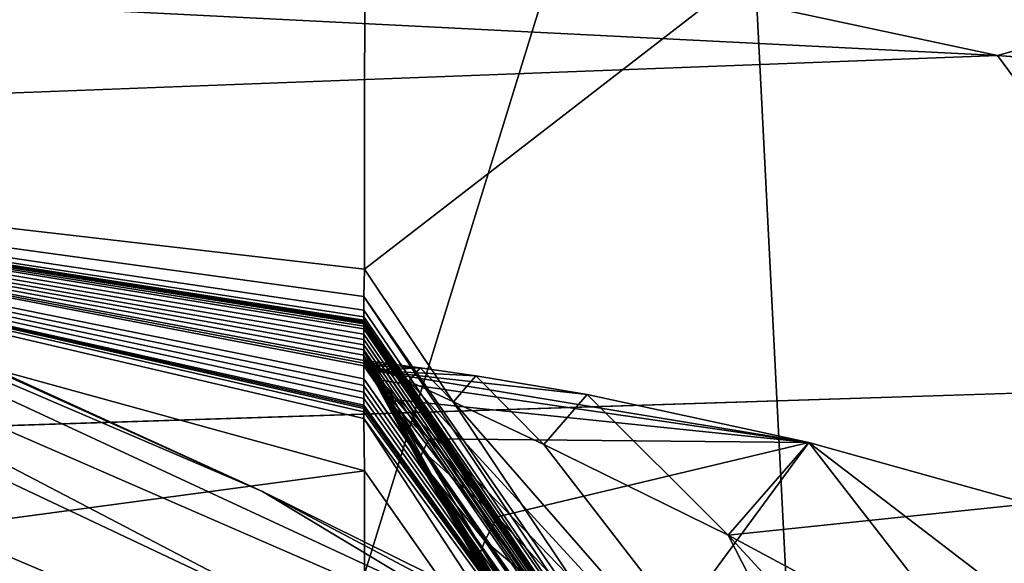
# Model space of a CAD drawing. Header units: metres. Extents: x -904 to 0, y -908 to 0.
# Tile 118 of 133: x -250.91 to -243.12, y -60.75 to -56.44. Entities that reach past the tile are written whole.
import ezdxf

# ---------------------------------------------------------------- set-up
doc = ezdxf.new("R2010")
doc.units = ezdxf.units.M

msp = doc.modelspace()

# ---------------------------------------------------------------- linework, layer by layer
at = {"layer": 'None'}
for points in [[(-309.403992, -35.91481, 661.833374), (-273.966705, -181.177963, 658.029663), (-240.875107, -152.150711, 658.789795)], [(-279.686188, -47.13221, 661.539673), (-309.403992, -35.91481, 661.833374), (-240.875107, -152.150711, 658.789795)], [(-240.875107, -152.150711, 658.789795), (-242.678009, -75.317757, 660.801697), (-279.686188, -47.13221, 661.539673)], [(-242.678009, -75.317757, 660.801697), (-251.280319, -61.069084, 661.174744), (-279.686188, -47.13221, 661.539673)], [(-258.0224, -56.306564, 706.032776), (-248.986176, -60.178795, 750.940918), (-270.733765, -50.244064, 750.846558)], [(-270.733765, -50.244064, 750.846558), (-248.986176, -60.178795, 750.940918), (-265.133575, -52.875401, 795.994263)], [(-266.150391, -51.564274, 234.471405), (-245.317902, -51.56432, 228.596802), (-263.57016, -110.645126, 244.626434)], [(-245.317902, -51.56432, 228.596802), (-242.650131, -103.940552, 237.516327), (-263.57016, -110.645126, 244.626434)], [(-248.179916, -58.419704, 2018.239624), (-248.175079, -51.564159, 2019.448486), (-258.175079, -57.264988, 2018.443237)], [(-248.175079, -51.564159, 2019.448486), (-258.175079, -51.56419, 2019.448486), (-258.175079, -57.264988, 2018.443237)], [(-239.308899, -51.564125, 2023.590088), (-248.179916, -58.419704, 2018.239624), (-243.977341, -64.704613, 2019.13501)], [(-239.308899, -51.564125, 2023.590088), (-248.175079, -51.564159, 2019.448486), (-248.179916, -58.419704, 2018.239624)], [(-245.317902, -51.56432, 228.596802), (-239.314407, -51.557915, 226.902679), (-242.650131, -103.940552, 237.516327)], [(-239.308945, -68.97316, 2020.520264), (-239.308899, -51.564125, 2023.590088), (-243.977341, -64.704613, 2019.13501)], [(-248.986176, -60.178795, 750.940918), (-242.390198, -63.443642, 796.162354), (-265.133575, -52.875401, 795.994263)], [(-265.133575, -52.875401, 795.994263), (-242.390198, -63.443642, 796.162354), (-261.811066, -54.986488, 841.331909)], [(-261.811066, -54.986488, 841.331909), (-238.295258, -66.105843, 841.579407), (-260.638489, -56.582916, 886.756042)], [(-242.390198, -63.443642, 796.162354), (-238.295258, -66.105843, 841.579407), (-261.811066, -54.986488, 841.331909)], [(-251.154343, -61.122116, 661.569153), (-238.33371, -66.588646, 706.081116), (-258.0224, -56.306564, 706.032776)], [(-258.0224, -56.306564, 706.032776), (-238.33371, -66.588646, 706.081116), (-248.986176, -60.178795, 750.940918)], [(-261.458008, -57.706783, 932.164246), (-260.638489, -56.582916, 886.756042), (-236.636642, -68.198532, 887.077698)], [(-260.638489, -56.582916, 886.756042), (-238.295258, -66.105843, 841.579407), (-236.636642, -68.198532, 887.077698)], [(-258.175049, -61.357101, 1992.431152), (-248.179474, -60.015133, 2008.448486), (-258.175079, -57.264988, 2018.443237)], [(-248.179474, -60.015133, 2008.448486), (-248.183884, -59.600105, 2011.009644), (-258.175079, -57.264988, 2018.443237)], [(-258.175079, -57.264988, 2018.443237), (-248.183884, -59.600105, 2011.009644), (-248.183899, -59.547951, 2011.329834)], [(-248.183899, -59.547951, 2011.329834), (-248.183899, -59.521862, 2011.489868), (-258.175079, -57.264988, 2018.443237)], [(-248.183899, -59.521862, 2011.489868), (-248.183899, -59.508816, 2011.569946), (-258.175079, -57.264988, 2018.443237)], [(-258.175079, -57.264988, 2018.443237), (-248.183899, -59.508816, 2011.569946), (-248.183899, -59.495766, 2011.649902)], [(-248.183899, -59.495766, 2011.649902), (-248.183914, -59.443569, 2011.970093), (-258.175079, -57.264988, 2018.443237)], [(-248.183914, -59.443569, 2011.970093), (-248.183929, -59.391491, 2012.290161), (-258.175079, -57.264988, 2018.443237)], [(-258.175079, -57.264988, 2018.443237), (-248.183929, -59.391491, 2012.290161), (-248.18396, -59.339428, 2012.610229)], [(-248.18396, -59.339428, 2012.610229), (-248.183914, -59.286884, 2012.93042), (-258.175079, -57.264988, 2018.443237)], [(-248.183914, -59.286884, 2012.93042), (-248.184067, -59.183411, 2013.570435), (-258.175079, -57.264988, 2018.443237)], [(-258.175079, -57.264988, 2018.443237), (-248.184067, -59.183411, 2013.570435), (-248.184052, -59.162407, 2013.698242)], [(-248.184052, -59.162407, 2013.698242), (-248.184128, -59.142071, 2013.822754), (-258.175079, -57.264988, 2018.443237)], [(-248.184128, -59.142071, 2013.822754), (-248.183868, -59.099964, 2014.076782), (-258.175079, -57.264988, 2018.443237)], [(-258.175079, -57.264988, 2018.443237), (-248.183868, -59.099964, 2014.076782), (-248.184006, -59.058659, 2014.33252)], [(-248.184006, -59.058659, 2014.33252), (-248.184021, -59.017063, 2014.587646), (-258.175079, -57.264988, 2018.443237)], [(-248.184021, -59.017063, 2014.587646), (-248.184021, -58.975471, 2014.842896), (-258.175079, -57.264988, 2018.443237)], [(-258.175079, -57.264988, 2018.443237), (-248.184021, -58.975471, 2014.842896), (-248.184036, -58.933887, 2015.098145)], [(-248.184036, -58.933887, 2015.098145), (-248.184052, -58.8923, 2015.353271), (-258.175079, -57.264988, 2018.443237)], [(-248.184052, -58.8923, 2015.353271), (-248.184052, -58.87151, 2015.480957), (-258.175079, -57.264988, 2018.443237)], [(-258.175079, -57.264988, 2018.443237), (-248.184052, -58.87151, 2015.480957), (-248.184052, -58.850716, 2015.608521)], [(-248.184052, -58.850716, 2015.608521), (-248.184052, -58.848934, 2015.619507), (-258.175079, -57.264988, 2018.443237)], [(-248.184052, -58.848934, 2015.619507), (-248.184052, -58.84726, 2015.629761), (-258.175079, -57.264988, 2018.443237)], [(-258.175079, -57.264988, 2018.443237), (-248.184052, -58.84726, 2015.629761), (-248.184067, -58.843918, 2015.650269)], [(-248.184067, -58.843918, 2015.650269), (-248.184067, -58.837231, 2015.691284), (-258.175079, -57.264988, 2018.443237)], [(-248.184067, -58.837231, 2015.691284), (-248.184067, -58.833885, 2015.711792), (-258.175079, -57.264988, 2018.443237)], [(-258.175079, -57.264988, 2018.443237), (-248.184067, -58.833885, 2015.711792), (-248.184067, -58.832214, 2015.722046)], [(-248.184067, -58.832214, 2015.722046), (-248.184067, -58.831795, 2015.724609), (-258.175079, -57.264988, 2018.443237)], [(-248.184067, -58.831795, 2015.724609), (-248.184067, -58.831379, 2015.727173), (-258.175079, -57.264988, 2018.443237)], [(-258.175079, -57.264988, 2018.443237), (-248.184067, -58.831379, 2015.727173), (-248.184067, -58.83054, 2015.7323)], [(-248.184067, -58.83054, 2015.7323), (-248.184067, -58.827198, 2015.752808), (-258.175079, -57.264988, 2018.443237)], [(-248.184067, -58.827198, 2015.752808), (-248.184067, -58.823853, 2015.773315), (-258.175079, -57.264988, 2018.443237)], [(-258.175079, -57.264988, 2018.443237), (-248.184067, -58.823853, 2015.773315), (-248.184067, -58.797104, 2015.9375)], [(-248.184067, -58.797104, 2015.9375), (-248.184082, -58.743599, 2016.265869), (-258.175079, -57.264988, 2018.443237)], [(-248.184082, -58.743599, 2016.265869), (-248.184113, -58.636597, 2016.922607), (-258.175079, -57.264988, 2018.443237)], [(-258.175079, -57.264988, 2018.443237), (-248.184113, -58.636597, 2016.922607), (-248.179916, -58.419704, 2018.239624)], [(-261.458008, -57.706783, 932.164246), (-238.402557, -70.440567, 955.232056), (-265.13623, -58.537857, 977.415955)], [(-236.636642, -68.198532, 887.077698), (-236.880447, -69.975159, 932.550049), (-261.458008, -57.706783, 932.164246)], [(-236.880447, -69.975159, 932.550049), (-238.402557, -70.440567, 955.232056), (-261.458008, -57.706783, 932.164246)], [(-243.977341, -64.704613, 2019.13501), (-248.179916, -58.419704, 2018.239624), (-248.184113, -58.636597, 2016.922607)], [(-265.13623, -58.537857, 977.415955), (-240.725616, -70.70665, 977.855347), (-270.957214, -60.12051, 1022.408875)], [(-238.402557, -70.440567, 955.232056), (-240.725616, -70.70665, 977.855347), (-265.13623, -58.537857, 977.415955)], [(-243.977341, -64.704613, 2019.13501), (-248.184113, -58.636597, 2016.922607), (-243.971695, -64.91964, 2017.404785)], [(-243.971695, -64.91964, 2017.404785), (-248.184113, -58.636597, 2016.922607), (-248.184082, -58.743599, 2016.265869)], [(-248.184082, -58.743599, 2016.265869), (-248.184067, -58.797104, 2015.9375), (-243.971695, -64.91964, 2017.404785)], [(-248.184067, -58.797104, 2015.9375), (-243.96489, -65.085136, 2016.063354), (-243.971695, -64.91964, 2017.404785)], [(-248.184067, -58.797104, 2015.9375), (-248.184067, -58.823853, 2015.773315), (-243.96489, -65.085136, 2016.063354)], [(-248.184067, -58.823853, 2015.773315), (-248.184067, -58.827198, 2015.752808), (-243.96489, -65.085136, 2016.063354)], [(-243.96489, -65.085136, 2016.063354), (-248.184067, -58.827198, 2015.752808), (-248.184067, -58.83054, 2015.7323)], [(-248.184067, -58.83054, 2015.7323), (-248.184067, -58.831379, 2015.727173), (-243.96489, -65.085136, 2016.063354)], [(-248.184067, -58.831379, 2015.727173), (-248.184067, -58.831795, 2015.724609), (-243.96489, -65.085136, 2016.063354)], [(-243.96489, -65.085136, 2016.063354), (-248.184067, -58.831795, 2015.724609), (-248.184067, -58.832214, 2015.722046)], [(-248.184067, -58.832214, 2015.722046), (-248.184067, -58.833885, 2015.711792), (-243.96489, -65.085136, 2016.063354)], [(-248.184067, -58.833885, 2015.711792), (-248.184067, -58.837231, 2015.691284), (-243.96489, -65.085136, 2016.063354)], [(-243.96489, -65.085136, 2016.063354), (-248.184067, -58.837231, 2015.691284), (-248.184067, -58.843918, 2015.650269)], [(-248.184067, -58.843918, 2015.650269), (-248.184052, -58.84726, 2015.629761), (-243.96489, -65.085136, 2016.063354)], [(-248.184052, -58.84726, 2015.629761), (-248.184052, -58.848934, 2015.619507), (-243.96489, -65.085136, 2016.063354)], [(-243.96489, -65.085136, 2016.063354), (-248.184052, -58.848934, 2015.619507), (-248.184052, -58.850716, 2015.608521)], [(-248.184052, -58.850716, 2015.608521), (-248.184052, -58.87151, 2015.480957), (-243.96489, -65.085136, 2016.063354)], [(-248.184052, -58.87151, 2015.480957), (-248.184052, -58.8923, 2015.353271), (-243.96489, -65.085136, 2016.063354)], [(-243.96489, -65.085136, 2016.063354), (-248.184052, -58.8923, 2015.353271), (-248.184036, -58.933887, 2015.098145)], [(-248.184036, -58.933887, 2015.098145), (-248.184021, -58.975471, 2014.842896), (-243.96489, -65.085136, 2016.063354)], [(-248.184021, -58.975471, 2014.842896), (-243.962006, -65.169365, 2015.389648), (-243.96489, -65.085136, 2016.063354)], [(-248.184021, -58.975471, 2014.842896), (-248.184021, -59.017063, 2014.587646), (-243.962006, -65.169365, 2015.389648)], [(-248.184021, -59.017063, 2014.587646), (-248.184006, -59.058659, 2014.33252), (-243.962006, -65.169365, 2015.389648)], [(-248.183868, -59.099964, 2014.076782), (-248.184128, -59.142071, 2013.822754), (-248.129868, -59.22467, 2013.95874)], [(-243.962006, -65.169365, 2015.389648), (-248.184006, -59.058659, 2014.33252), (-246.259506, -62.303337, 2014.428589)], [(-248.184006, -59.058659, 2014.33252), (-247.271454, -60.742268, 2014.178589), (-246.259506, -62.303337, 2014.428589)], [(-247.271454, -60.742268, 2014.178589), (-248.184006, -59.058659, 2014.33252), (-247.740433, -59.939484, 2014.056763)], [(-248.184006, -59.058659, 2014.33252), (-247.965195, -59.532135, 2014.00061), (-247.740433, -59.939484, 2014.056763)], [(-247.965195, -59.532135, 2014.00061), (-248.184006, -59.058659, 2014.33252), (-248.075363, -59.327312, 2013.9729)], [(-248.184006, -59.058659, 2014.33252), (-248.183868, -59.099964, 2014.076782), (-248.075363, -59.327312, 2013.9729)], [(-248.075363, -59.327312, 2013.9729), (-248.183868, -59.099964, 2014.076782), (-248.102661, -59.276009, 2013.96582)], [(-248.183868, -59.099964, 2014.076782), (-248.129868, -59.22467, 2013.95874), (-248.102661, -59.276009, 2013.96582)], [(-248.183868, -59.099964, 2014.076782), (-248.129868, -59.22467, 2013.95874), (-248.129868, -59.22467, 2013.95874)], [(-248.129868, -59.22467, 2013.95874), (-248.129868, -59.22467, 2013.95874), (-248.183868, -59.099964, 2014.076782)], [(-248.129868, -59.22467, 2013.95874), (-248.129868, -59.22467, 2013.95874), (-248.183868, -59.099964, 2014.076782)], [(-248.183868, -59.099964, 2014.076782), (-248.129868, -59.22467, 2013.95874), (-248.129868, -59.22467, 2013.95874)], [(-248.129868, -59.22467, 2013.95874), (-248.129868, -59.22467, 2013.95874), (-248.183868, -59.099964, 2014.076782)], [(-248.184128, -59.142071, 2013.822754), (-248.076874, -59.344975, 2013.864014), (-248.129868, -59.22467, 2013.95874)], [(-248.124329, -59.14888, 2013.795654), (-248.151428, -59.181507, 2013.835815), (-248.184128, -59.142071, 2013.822754)], [(-248.151428, -59.181507, 2013.835815), (-248.155212, -59.188469, 2013.831299), (-248.184128, -59.142071, 2013.822754)], [(-248.184128, -59.142071, 2013.822754), (-248.155212, -59.188469, 2013.831299), (-248.15715, -59.192818, 2013.827026)], [(-248.103806, -59.29443, 2013.852417), (-248.076874, -59.344975, 2013.864014), (-248.184128, -59.142071, 2013.822754)], [(-248.184128, -59.142071, 2013.822754), (-248.184052, -59.162407, 2013.698242), (-248.124329, -59.14888, 2013.795654)], [(-248.130646, -59.243839, 2013.84082), (-248.103806, -59.29443, 2013.852417), (-248.184128, -59.142071, 2013.822754)], [(-248.15715, -59.192818, 2013.827026), (-248.157364, -59.193199, 2013.829102), (-248.184128, -59.142071, 2013.822754)], [(-248.157364, -59.193199, 2013.829102), (-248.130646, -59.243839, 2013.84082), (-248.184128, -59.142071, 2013.822754)], [(-248.184067, -59.183411, 2013.570435), (-243.958527, -65.264938, 2014.639282), (-248.184052, -59.162407, 2013.698242)], [(-248.183914, -59.286884, 2012.93042), (-243.958832, -65.300468, 2014.339355), (-248.184067, -59.183411, 2013.570435)], [(-243.958832, -65.300468, 2014.339355), (-243.958527, -65.264938, 2014.639282), (-248.184067, -59.183411, 2013.570435)], [(-248.184052, -59.162407, 2013.698242), (-248.137238, -59.167042, 2013.792114), (-248.124329, -59.14888, 2013.795654)], [(-243.515701, -64.00872, 2017.009888), (-247.829453, -59.306103, 2014.023315), (-248.184052, -59.162407, 2013.698242)], [(-247.829453, -59.306103, 2014.023315), (-248.005569, -59.226265, 2013.891724), (-248.184052, -59.162407, 2013.698242)], [(-248.184052, -59.162407, 2013.698242), (-248.005569, -59.226265, 2013.891724), (-248.093399, -59.186718, 2013.825439)], [(-248.137238, -59.167042, 2013.792114), (-248.184052, -59.162407, 2013.698242), (-248.093399, -59.186718, 2013.825439)], [(-243.958527, -65.264938, 2014.639282), (-243.976318, -65.235435, 2014.887695), (-248.184052, -59.162407, 2013.698242)], [(-248.184052, -59.162407, 2013.698242), (-243.976318, -65.235435, 2014.887695), (-243.991211, -65.185486, 2015.169189)], [(-243.88147, -64.753784, 2016.220459), (-243.515701, -64.00872, 2017.009888), (-248.184052, -59.162407, 2013.698242)], [(-248.184052, -59.162407, 2013.698242), (-243.991211, -65.185486, 2015.169189), (-243.88147, -64.753784, 2016.220459)], [(-248.157364, -59.193199, 2013.829102), (-248.15715, -59.192818, 2013.827026), (-248.130569, -59.243317, 2013.841064)], [(-248.130646, -59.243839, 2013.84082), (-248.157364, -59.193199, 2013.829102), (-248.130569, -59.243317, 2013.841064)], [(-248.155212, -59.188469, 2013.831299), (-248.126724, -59.233437, 2013.855347), (-248.15715, -59.192818, 2013.827026)], [(-248.15715, -59.192818, 2013.827026), (-248.126724, -59.233437, 2013.855347), (-248.13028, -59.242146, 2013.843018)], [(-248.130569, -59.243317, 2013.841064), (-248.15715, -59.192818, 2013.827026), (-248.13028, -59.242146, 2013.843018)], [(-248.155212, -59.188469, 2013.831299), (-248.151428, -59.181507, 2013.835815), (-248.119736, -59.220203, 2013.866089)], [(-248.126724, -59.233437, 2013.855347), (-248.155212, -59.188469, 2013.831299), (-248.119736, -59.220203, 2013.866089)], [(-248.06929, -59.15572, 2013.814209), (-248.151428, -59.181507, 2013.835815), (-248.124329, -59.14888, 2013.795654)], [(-248.151428, -59.181507, 2013.835815), (-248.06929, -59.15572, 2013.814209), (-247.959213, -59.169727, 2013.850952)], [(-248.151428, -59.181507, 2013.835815), (-247.959213, -59.169727, 2013.850952), (-247.739044, -59.199043, 2013.924194)], [(-248.119736, -59.220203, 2013.866089), (-248.151428, -59.181507, 2013.835815), (-247.739044, -59.199043, 2013.924194)], [(-248.124329, -59.14888, 2013.795654), (-248.137238, -59.167042, 2013.792114), (-248.093399, -59.186718, 2013.825439)], [(-248.093399, -59.186718, 2013.825439), (-248.06929, -59.15572, 2013.814209), (-248.124329, -59.14888, 2013.795654)], [(-247.739044, -59.199043, 2013.924194), (-247.298721, -59.262875, 2014.06897), (-248.119736, -59.220203, 2013.866089)], [(-248.005569, -59.226265, 2013.891724), (-248.06929, -59.15572, 2013.814209), (-248.093399, -59.186718, 2013.825439)], [(-248.06929, -59.15572, 2013.814209), (-248.005569, -59.226265, 2013.891724), (-247.959213, -59.169727, 2013.850952)], [(-247.959213, -59.169727, 2013.850952), (-248.005569, -59.226265, 2013.891724), (-247.829453, -59.306103, 2014.023315)], [(-247.739044, -59.199043, 2013.924194), (-247.959213, -59.169727, 2013.850952), (-247.829453, -59.306103, 2014.023315)], [(-247.829453, -59.306103, 2014.023315), (-247.475281, -59.468761, 2014.282349), (-247.739044, -59.199043, 2013.924194)], [(-247.475281, -59.468761, 2014.282349), (-247.298721, -59.262875, 2014.06897), (-247.739044, -59.199043, 2013.924194)], [(-248.18396, -59.339428, 2012.610229), (-243.956192, -65.387344, 2013.666016), (-248.183914, -59.286884, 2012.93042)], [(-243.956192, -65.387344, 2013.666016), (-243.958832, -65.300468, 2014.339355), (-248.183914, -59.286884, 2012.93042)], [(-248.130569, -59.243317, 2013.841064), (-248.103729, -59.293331, 2013.854858), (-248.130646, -59.243839, 2013.84082)], [(-248.103729, -59.293331, 2013.854858), (-248.103806, -59.29443, 2013.852417), (-248.130646, -59.243839, 2013.84082)], [(-248.13028, -59.242146, 2013.843018), (-248.103287, -59.291431, 2013.859131), (-248.130569, -59.243317, 2013.841064)], [(-248.103287, -59.291431, 2013.859131), (-248.103729, -59.293331, 2013.854858), (-248.130569, -59.243317, 2013.841064)], [(-248.126724, -59.233437, 2013.855347), (-248.069458, -59.323284, 2013.903442), (-248.13028, -59.242146, 2013.843018)], [(-248.13028, -59.242146, 2013.843018), (-248.069458, -59.323284, 2013.903442), (-248.103287, -59.291431, 2013.859131)], [(-248.129868, -59.22467, 2013.95874), (-248.076874, -59.344975, 2013.864014), (-247.968124, -59.546665, 2013.9104)], [(-248.102661, -59.276009, 2013.96582), (-248.129868, -59.22467, 2013.95874), (-248.102661, -59.276009, 2013.96582)], [(-248.129868, -59.22467, 2013.95874), (-248.129868, -59.22467, 2013.95874), (-248.102661, -59.276009, 2013.96582)], [(-248.102661, -59.276009, 2013.96582), (-248.129868, -59.22467, 2013.95874), (-248.102661, -59.276009, 2013.96582)], [(-248.129868, -59.22467, 2013.95874), (-248.129868, -59.22467, 2013.95874), (-248.102661, -59.276009, 2013.96582)], [(-248.129868, -59.22467, 2013.95874), (-248.075348, -59.327297, 2013.9729), (-248.129868, -59.22467, 2013.95874)], [(-248.075348, -59.327297, 2013.9729), (-248.075363, -59.327297, 2013.9729), (-248.129868, -59.22467, 2013.95874)], [(-248.129868, -59.22467, 2013.95874), (-248.075363, -59.327297, 2013.9729), (-248.102661, -59.276009, 2013.96582)], [(-248.075348, -59.327297, 2013.9729), (-248.129868, -59.22467, 2013.95874), (-247.968124, -59.546665, 2013.9104)], [(-248.129868, -59.22467, 2013.95874), (-248.102661, -59.276009, 2013.96582), (-248.129868, -59.22467, 2013.95874)], [(-248.102661, -59.276009, 2013.96582), (-248.102661, -59.276009, 2013.96582), (-248.129868, -59.22467, 2013.95874)], [(-248.102661, -59.276009, 2013.96582), (-248.129868, -59.22467, 2013.95874), (-248.129868, -59.22467, 2013.95874)], [(-248.119736, -59.220203, 2013.866089), (-248.056091, -59.297577, 2013.92627), (-248.126724, -59.233437, 2013.855347)], [(-248.056091, -59.297577, 2013.92627), (-248.069458, -59.323284, 2013.903442), (-248.126724, -59.233437, 2013.855347)], [(-248.056091, -59.297577, 2013.92627), (-248.119736, -59.220203, 2013.866089), (-244.663727, -59.789856, 2014.891479)], [(-244.663727, -59.789856, 2014.891479), (-248.119736, -59.220203, 2013.866089), (-246.418594, -59.411221, 2014.352051)], [(-248.119736, -59.220203, 2013.866089), (-247.298721, -59.262875, 2014.06897), (-246.418594, -59.411221, 2014.352051)], [(-248.075363, -59.327297, 2013.9729), (-248.075363, -59.327293, 2013.9729), (-248.102661, -59.276009, 2013.96582)], [(-248.102661, -59.276009, 2013.96582), (-248.075363, -59.327293, 2013.9729), (-248.102661, -59.276009, 2013.96582)], [(-248.075363, -59.327293, 2013.9729), (-248.075363, -59.327293, 2013.9729), (-248.102661, -59.276009, 2013.96582)], [(-248.075363, -59.327297, 2013.9729), (-248.102661, -59.276009, 2013.96582), (-248.075363, -59.327297, 2013.9729)], [(-248.102661, -59.276009, 2013.96582), (-248.102661, -59.276009, 2013.96582), (-248.075363, -59.327297, 2013.9729)], [(-248.075363, -59.327297, 2013.9729), (-248.075363, -59.327301, 2013.9729), (-248.102661, -59.276009, 2013.96582)], [(-248.075363, -59.327301, 2013.9729), (-248.075363, -59.327301, 2013.9729), (-248.102661, -59.276009, 2013.96582)], [(-248.102661, -59.276009, 2013.96582), (-248.075363, -59.327301, 2013.9729), (-248.075363, -59.327312, 2013.9729)], [(-248.102661, -59.276009, 2013.96582), (-248.075363, -59.327293, 2013.9729), (-248.075363, -59.327297, 2013.9729)], [(-248.102661, -59.276009, 2013.96582), (-248.075363, -59.327297, 2013.9729), (-248.102661, -59.276009, 2013.96582)], [(-247.298721, -59.262875, 2014.06897), (-247.475281, -59.468761, 2014.282349), (-246.759628, -59.805805, 2014.783691)], [(-246.418594, -59.411221, 2014.352051), (-247.298721, -59.262875, 2014.06897), (-246.759628, -59.805805, 2014.783691)], [(-248.18396, -59.339428, 2012.610229), (-248.183929, -59.391491, 2012.290161), (-243.956192, -65.387344, 2013.666016)], [(-248.103729, -59.293331, 2013.854858), (-248.076767, -59.3433, 2013.868774), (-248.103806, -59.29443, 2013.852417)], [(-248.076767, -59.3433, 2013.868774), (-248.076874, -59.344975, 2013.864014), (-248.103806, -59.29443, 2013.852417)], [(-248.103287, -59.291431, 2013.859131), (-248.076202, -59.340672, 2013.875122), (-248.103729, -59.293331, 2013.854858)], [(-248.076202, -59.340672, 2013.875122), (-248.076767, -59.3433, 2013.868774), (-248.103729, -59.293331, 2013.854858)], [(-248.069458, -59.323284, 2013.903442), (-248.076202, -59.340672, 2013.875122), (-248.103287, -59.291431, 2013.859131)], [(-248.076874, -59.344975, 2013.864014), (-248.076767, -59.3433, 2013.868774), (-247.968124, -59.546665, 2013.9104)], [(-248.076767, -59.3433, 2013.868774), (-248.076202, -59.340672, 2013.875122), (-247.966858, -59.537197, 2013.939087)], [(-247.968124, -59.546665, 2013.9104), (-248.076767, -59.3433, 2013.868774), (-247.966858, -59.537197, 2013.939087)], [(-248.076202, -59.340672, 2013.875122), (-248.069458, -59.323284, 2013.903442), (-247.953781, -59.502644, 2013.998901)], [(-247.966858, -59.537197, 2013.939087), (-248.076202, -59.340672, 2013.875122), (-247.953781, -59.502644, 2013.998901)], [(-248.075363, -59.327293, 2013.9729), (-248.075363, -59.327293, 2013.9729), (-248.020432, -59.429718, 2013.987183)], [(-248.075363, -59.327293, 2013.9729), (-248.075363, -59.327297, 2013.9729), (-248.020432, -59.429718, 2013.987183)], [(-248.075363, -59.327293, 2013.9729), (-248.020432, -59.429718, 2013.987183), (-248.075363, -59.327297, 2013.9729)], [(-248.075363, -59.327301, 2013.9729), (-248.075363, -59.327297, 2013.9729), (-248.020447, -59.429718, 2013.987183)], [(-248.020447, -59.429718, 2013.987183), (-248.075363, -59.327297, 2013.9729), (-248.020447, -59.429718, 2013.987183)], [(-248.075363, -59.327297, 2013.9729), (-248.020447, -59.429718, 2013.987183), (-248.020447, -59.429718, 2013.987183)], [(-248.020432, -59.429718, 2013.987183), (-248.020447, -59.429718, 2013.987183), (-248.075363, -59.327297, 2013.9729)], [(-248.075363, -59.327297, 2013.9729), (-248.075348, -59.327297, 2013.9729), (-248.020432, -59.429718, 2013.987183)], [(-248.020447, -59.429718, 2013.987183), (-248.020447, -59.429718, 2013.987183), (-248.075363, -59.327297, 2013.9729)], [(-248.020447, -59.429718, 2013.987183), (-248.075363, -59.327297, 2013.9729), (-248.075363, -59.327297, 2013.9729)], [(-248.075363, -59.327312, 2013.9729), (-248.075363, -59.327301, 2013.9729), (-248.020447, -59.429726, 2013.987183)], [(-248.020447, -59.429726, 2013.987183), (-248.075363, -59.327301, 2013.9729), (-248.020447, -59.429722, 2013.987183)], [(-248.075363, -59.327301, 2013.9729), (-248.075363, -59.327301, 2013.9729), (-248.020447, -59.429722, 2013.987183)], [(-248.020447, -59.429722, 2013.987183), (-248.075363, -59.327301, 2013.9729), (-248.020447, -59.429718, 2013.987183)], [(-247.965164, -59.532017, 2014.001099), (-248.075363, -59.327312, 2013.9729), (-247.965134, -59.531948, 2014.001343)], [(-247.965134, -59.531948, 2014.001343), (-248.075363, -59.327312, 2013.9729), (-248.020447, -59.429726, 2013.987183)], [(-248.075363, -59.327312, 2013.9729), (-247.965164, -59.532017, 2014.001099), (-247.965195, -59.532135, 2014.00061)], [(-247.965118, -59.531937, 2014.001343), (-248.075348, -59.327297, 2013.9729), (-247.965118, -59.531994, 2014.000977)], [(-247.965118, -59.531994, 2014.000977), (-248.075348, -59.327297, 2013.9729), (-246.779892, -61.542332, 2014.20166)], [(-248.075348, -59.327297, 2013.9729), (-247.27301, -60.754234, 2014.086182), (-246.779892, -61.542332, 2014.20166)], [(-248.075348, -59.327297, 2013.9729), (-247.965118, -59.531937, 2014.001343), (-248.020432, -59.429718, 2013.987183)], [(-247.27301, -60.754234, 2014.086182), (-248.075348, -59.327297, 2013.9729), (-247.968124, -59.546665, 2013.9104)], [(-248.069458, -59.323284, 2013.903442), (-248.056091, -59.297577, 2013.92627), (-247.927795, -59.452259, 2014.045776)], [(-247.953781, -59.502644, 2013.998901), (-248.069458, -59.323284, 2013.903442), (-247.927795, -59.452259, 2014.045776)], [(-247.927795, -59.452259, 2014.045776), (-248.056091, -59.297577, 2013.92627), (-244.663727, -59.789856, 2014.891479)], [(-247.475281, -59.468761, 2014.282349), (-247.829453, -59.306103, 2014.023315), (-243.515701, -64.00872, 2017.009888)], [(-248.183929, -59.391491, 2012.290161), (-248.183914, -59.443569, 2011.970093), (-243.956192, -65.387344, 2013.666016)], [(-248.020447, -59.429718, 2013.987183), (-248.020447, -59.429718, 2013.987183), (-247.992828, -59.480854, 2013.994263)], [(-248.020447, -59.429718, 2013.987183), (-248.020447, -59.429718, 2013.987183), (-247.992828, -59.480854, 2013.994263)], [(-247.992828, -59.480854, 2013.994263), (-248.020447, -59.429718, 2013.987183), (-247.965118, -59.531933, 2014.001465)], [(-248.020447, -59.429718, 2013.987183), (-247.965118, -59.531933, 2014.001343), (-247.965118, -59.531933, 2014.001465)], [(-247.965118, -59.531933, 2014.001343), (-248.020447, -59.429718, 2013.987183), (-248.020432, -59.429718, 2013.987183)], [(-247.992828, -59.480854, 2013.994263), (-247.992828, -59.480854, 2013.994263), (-248.020447, -59.429718, 2013.987183)], [(-247.992828, -59.480854, 2013.994263), (-248.020447, -59.429722, 2013.987183), (-248.020447, -59.429718, 2013.987183)], [(-248.020447, -59.429718, 2013.987183), (-247.992828, -59.480854, 2013.994263), (-248.020447, -59.429718, 2013.987183)], [(-247.992828, -59.480854, 2013.994263), (-247.992828, -59.480854, 2013.994263), (-248.020447, -59.429722, 2013.987183)], [(-247.992828, -59.480854, 2013.994263), (-248.020447, -59.429726, 2013.987183), (-248.020447, -59.429722, 2013.987183)], [(-247.965134, -59.531944, 2014.001465), (-247.965134, -59.531948, 2014.001343), (-248.020447, -59.429726, 2013.987183)], [(-247.965134, -59.531944, 2014.001465), (-248.020447, -59.429726, 2013.987183), (-247.965118, -59.53194, 2014.001465)], [(-248.020447, -59.429726, 2013.987183), (-247.992828, -59.480854, 2013.994263), (-247.965118, -59.53194, 2014.001465)], [(-247.965118, -59.531937, 2014.001343), (-247.965118, -59.531933, 2014.001343), (-248.020432, -59.429718, 2013.987183)], [(-245.302017, -60.525383, 2015.717651), (-246.418594, -59.411221, 2014.352051), (-246.759628, -59.805805, 2014.783691)], [(-244.663773, -59.78989, 2014.891357), (-246.418594, -59.411221, 2014.352051), (-245.302017, -60.525383, 2015.717651)], [(-244.663727, -59.789856, 2014.891479), (-246.418594, -59.411221, 2014.352051), (-244.663742, -59.789871, 2014.891479)], [(-246.418594, -59.411221, 2014.352051), (-244.663773, -59.78989, 2014.891357), (-244.663742, -59.789871, 2014.891479)], [(-243.956192, -65.387344, 2013.666016), (-248.183914, -59.443569, 2011.970093), (-248.183899, -59.495766, 2011.649902)], [(-248.183899, -59.495766, 2011.649902), (-248.183899, -59.508816, 2011.569946), (-243.956192, -65.387344, 2013.666016)], [(-248.183899, -59.508816, 2011.569946), (-248.183899, -59.521862, 2011.489868), (-243.956192, -65.387344, 2013.666016)], [(-247.965118, -59.531937, 2014.001465), (-247.965118, -59.531937, 2014.001465), (-247.992828, -59.480854, 2013.994263)], [(-247.965118, -59.531937, 2014.001465), (-247.992828, -59.480854, 2013.994263), (-247.992828, -59.480854, 2013.994263)], [(-247.965118, -59.531933, 2014.001465), (-247.965118, -59.531937, 2014.001465), (-247.992828, -59.480854, 2013.994263)], [(-247.965118, -59.531937, 2014.001465), (-247.992828, -59.480854, 2013.994263), (-247.992828, -59.480854, 2013.994263)], [(-247.965118, -59.53194, 2014.001465), (-247.992828, -59.480854, 2013.994263), (-247.965118, -59.531937, 2014.001465)], [(-247.992828, -59.480854, 2013.994263), (-247.965118, -59.531937, 2014.001465), (-247.965118, -59.531937, 2014.001465)], [(-247.965118, -59.531937, 2014.001465), (-247.992828, -59.480854, 2013.994263), (-247.965118, -59.531937, 2014.001465)], [(-247.966858, -59.537197, 2013.939087), (-247.953781, -59.502644, 2013.998901), (-247.717865, -59.859982, 2014.187256)], [(-247.667191, -59.761322, 2014.281128), (-247.953781, -59.502644, 2013.998901), (-247.927795, -59.452259, 2014.045776)], [(-247.717865, -59.859982, 2014.187256), (-247.953781, -59.502644, 2013.998901), (-247.667191, -59.761322, 2014.281128)], [(-244.663727, -59.789856, 2014.891479), (-247.667191, -59.761322, 2014.281128), (-247.927795, -59.452259, 2014.045776)], [(-246.759628, -59.805805, 2014.783691), (-247.475281, -59.468761, 2014.282349), (-243.515701, -64.00872, 2017.009888)], [(-243.956192, -65.387344, 2013.666016), (-248.183899, -59.521862, 2011.489868), (-248.183899, -59.547951, 2011.329834)], [(-248.183899, -59.547951, 2011.329834), (-248.183884, -59.600105, 2011.009644), (-243.956192, -65.387344, 2013.666016)], [(-247.743317, -59.92812, 2014.065674), (-247.968124, -59.546665, 2013.9104), (-247.966858, -59.537197, 2013.939087)], [(-247.745743, -59.947689, 2014.002808), (-247.968124, -59.546665, 2013.9104), (-247.743317, -59.92812, 2014.065674)], [(-247.273041, -60.75428, 2014.08606), (-247.273041, -60.754265, 2014.086182), (-247.968124, -59.546665, 2013.9104)], [(-247.273041, -60.754265, 2014.086182), (-247.27301, -60.754234, 2014.086182), (-247.968124, -59.546665, 2013.9104)], [(-247.273041, -60.75428, 2014.08606), (-247.968124, -59.546665, 2013.9104), (-247.273071, -60.754311, 2014.08606)], [(-247.968124, -59.546665, 2013.9104), (-247.745743, -59.947689, 2014.002808), (-247.273071, -60.754311, 2014.08606)], [(-247.743317, -59.92812, 2014.065674), (-247.966858, -59.537197, 2013.939087), (-247.717865, -59.859982, 2014.187256)], [(-247.965164, -59.532017, 2014.001099), (-247.853333, -59.735813, 2014.029907), (-247.965195, -59.532135, 2014.00061)], [(-247.740433, -59.939484, 2014.056763), (-247.965195, -59.532135, 2014.00061), (-247.73999, -59.938862, 2014.058716)], [(-247.965195, -59.532135, 2014.00061), (-247.853333, -59.735813, 2014.029907), (-247.73999, -59.938862, 2014.058716)], [(-247.909409, -59.633957, 2014.015747), (-247.965164, -59.532017, 2014.001099), (-247.965134, -59.531948, 2014.001343)], [(-247.853333, -59.735813, 2014.029907), (-247.965164, -59.532017, 2014.001099), (-247.909409, -59.633957, 2014.015747)], [(-247.909409, -59.633949, 2014.015747), (-247.965134, -59.531944, 2014.001465), (-247.965118, -59.53194, 2014.001465)], [(-247.909409, -59.633949, 2014.015747), (-247.909409, -59.633953, 2014.015747), (-247.965134, -59.531944, 2014.001465)], [(-247.909409, -59.633953, 2014.015747), (-247.965134, -59.531948, 2014.001343), (-247.965134, -59.531944, 2014.001465)], [(-247.909409, -59.633957, 2014.015747), (-247.965134, -59.531948, 2014.001343), (-247.909409, -59.633953, 2014.015747)], [(-247.965118, -59.531933, 2014.001465), (-247.965118, -59.531933, 2014.001343), (-247.853271, -59.735748, 2014.029907)], [(-247.965118, -59.531933, 2014.001343), (-247.965118, -59.531937, 2014.001343), (-247.853271, -59.735748, 2014.029907)], [(-247.965118, -59.531937, 2014.001465), (-247.965118, -59.531933, 2014.001465), (-247.853271, -59.735748, 2014.029907)], [(-247.853271, -59.735748, 2014.029907), (-247.965118, -59.531937, 2014.001343), (-247.965118, -59.531994, 2014.000977)], [(-247.909409, -59.633945, 2014.015747), (-247.965118, -59.531937, 2014.001465), (-247.853271, -59.735744, 2014.030029)], [(-247.853271, -59.735744, 2014.030029), (-247.965118, -59.531937, 2014.001465), (-247.853271, -59.735748, 2014.029907)], [(-247.965118, -59.531937, 2014.001465), (-247.965118, -59.531937, 2014.001465), (-247.909409, -59.633945, 2014.015747)], [(-247.965118, -59.531937, 2014.001465), (-247.965118, -59.531937, 2014.001465), (-247.909409, -59.633945, 2014.015747)], [(-247.909409, -59.633945, 2014.015747), (-247.965118, -59.531937, 2014.001465), (-247.965118, -59.531937, 2014.001465)], [(-247.909409, -59.633945, 2014.015747), (-247.909409, -59.633945, 2014.015747), (-247.965118, -59.531937, 2014.001465)], [(-247.909409, -59.633945, 2014.015747), (-247.965118, -59.53194, 2014.001465), (-247.965118, -59.531937, 2014.001465)], [(-247.909409, -59.633945, 2014.015747), (-247.909409, -59.633949, 2014.015747), (-247.965118, -59.53194, 2014.001465)], [(-246.779892, -61.542332, 2014.20166), (-246.260147, -62.313118, 2014.324097), (-247.965118, -59.531994, 2014.000977)], [(-246.260147, -62.313118, 2014.324097), (-247.739822, -59.938778, 2014.058228), (-247.965118, -59.531994, 2014.000977)], [(-247.965118, -59.531994, 2014.000977), (-247.739822, -59.938778, 2014.058228), (-247.853271, -59.735748, 2014.029907)], [(-248.183884, -59.600105, 2011.009644), (-243.949951, -66.061386, 2008.448975), (-243.956192, -65.387344, 2013.666016)], [(-248.183884, -59.600105, 2011.009644), (-248.179474, -60.015133, 2008.448486), (-243.949951, -66.061386, 2008.448975)], [(-247.909409, -59.633949, 2014.015747), (-247.909409, -59.633945, 2014.015747), (-247.853287, -59.735748, 2014.030151)], [(-247.853287, -59.735748, 2014.030151), (-247.909409, -59.633945, 2014.015747), (-247.853287, -59.735744, 2014.030029)], [(-247.909409, -59.633945, 2014.015747), (-247.909409, -59.633945, 2014.015747), (-247.853287, -59.735744, 2014.030029)], [(-247.853287, -59.735744, 2014.030029), (-247.909409, -59.633945, 2014.015747), (-247.853271, -59.735744, 2014.030029)], [(-247.909409, -59.633953, 2014.015747), (-247.909409, -59.633949, 2014.015747), (-247.853287, -59.735748, 2014.030151)], [(-247.853287, -59.735748, 2014.030151), (-247.909409, -59.633949, 2014.015747), (-247.853287, -59.735748, 2014.030151)], [(-247.909409, -59.633957, 2014.015747), (-247.909409, -59.633953, 2014.015747), (-247.853287, -59.735752, 2014.030151)], [(-247.853287, -59.735752, 2014.030151), (-247.909409, -59.633953, 2014.015747), (-247.853287, -59.735748, 2014.030151)], [(-247.853317, -59.735779, 2014.030029), (-247.853333, -59.735813, 2014.029907), (-247.909409, -59.633957, 2014.015747)], [(-247.853317, -59.735779, 2014.030029), (-247.909409, -59.633957, 2014.015747), (-247.853287, -59.735756, 2014.030151)], [(-247.853287, -59.735756, 2014.030151), (-247.909409, -59.633957, 2014.015747), (-247.853287, -59.735752, 2014.030151)], [(-247.796799, -59.837364, 2014.044556), (-247.853333, -59.735813, 2014.029907), (-247.853317, -59.735779, 2014.030029)], [(-247.73999, -59.938862, 2014.058716), (-247.853333, -59.735813, 2014.029907), (-247.796814, -59.837399, 2014.044434)], [(-247.853333, -59.735813, 2014.029907), (-247.796799, -59.837364, 2014.044556), (-247.796814, -59.837399, 2014.044434)], [(-247.796768, -59.837341, 2014.044556), (-247.853317, -59.735779, 2014.030029), (-247.853287, -59.735756, 2014.030151)], [(-247.796768, -59.837341, 2014.044556), (-247.796799, -59.837364, 2014.044556), (-247.853317, -59.735779, 2014.030029)], [(-247.853287, -59.735748, 2014.030151), (-247.853287, -59.735744, 2014.030029), (-247.796768, -59.837341, 2014.044556)], [(-247.853287, -59.735744, 2014.030029), (-247.853271, -59.735744, 2014.030029), (-247.796768, -59.837341, 2014.044556)], [(-247.853287, -59.735752, 2014.030151), (-247.853287, -59.735748, 2014.030151), (-247.796768, -59.837341, 2014.044556)], [(-247.796768, -59.837341, 2014.044556), (-247.853287, -59.735748, 2014.030151), (-247.853287, -59.735748, 2014.030151)], [(-247.853287, -59.735756, 2014.030151), (-247.853287, -59.735752, 2014.030151), (-247.796768, -59.837341, 2014.044556)], [(-247.853271, -59.735748, 2014.029907), (-247.739822, -59.938721, 2014.058716), (-247.853271, -59.735744, 2014.030029)], [(-247.739822, -59.938721, 2014.058716), (-247.739838, -59.938713, 2014.058838), (-247.853271, -59.735744, 2014.030029)], [(-247.853271, -59.735744, 2014.030029), (-247.739838, -59.938713, 2014.058838), (-247.796768, -59.837341, 2014.044556)], [(-247.739822, -59.938778, 2014.058228), (-247.739822, -59.938721, 2014.058716), (-247.853271, -59.735748, 2014.029907)], [(-247.717865, -59.859982, 2014.187256), (-247.667191, -59.761322, 2014.281128), (-247.130219, -60.377949, 2014.736938)], [(-247.130219, -60.377949, 2014.736938), (-247.667191, -59.761322, 2014.281128), (-244.663727, -59.789856, 2014.891479)], [(-245.995422, -61.60281, 2015.587891), (-247.130219, -60.377949, 2014.736938), (-244.663727, -59.789856, 2014.891479)], [(-245.302017, -60.525383, 2015.717651), (-246.759628, -59.805805, 2014.783691), (-243.515701, -64.00872, 2017.009888)], [(-245.995422, -61.60281, 2015.587891), (-244.663727, -59.789856, 2014.891479), (-242.559174, -62.50666, 2017.408447)], [(-242.922729, -60.276382, 2015.392822), (-244.663773, -59.78989, 2014.891357), (-245.302017, -60.525383, 2015.717651)], [(-244.663742, -59.789871, 2014.891479), (-244.663773, -59.78989, 2014.891357), (-242.922729, -60.276382, 2015.392822)], [(-244.663727, -59.789856, 2014.891479), (-244.663742, -59.789871, 2014.891479), (-242.922714, -60.276363, 2015.392822)], [(-242.922714, -60.276363, 2015.392822), (-244.663742, -59.789871, 2014.891479), (-242.922729, -60.276382, 2015.392822)], [(-244.663727, -59.789856, 2014.891479), (-242.040283, -61.800407, 2017.140625), (-242.559174, -62.50666, 2017.408447)], [(-242.040283, -61.800407, 2017.140625), (-244.663727, -59.789856, 2014.891479), (-242.922684, -60.276348, 2015.392822)], [(-242.922684, -60.276348, 2015.392822), (-244.663727, -59.789856, 2014.891479), (-242.922714, -60.276363, 2015.392822)], [(-247.796799, -59.837364, 2014.044556), (-247.739883, -59.938736, 2014.05896), (-247.796814, -59.837399, 2014.044434)], [(-247.739883, -59.938736, 2014.05896), (-247.739914, -59.93877, 2014.05896), (-247.796814, -59.837399, 2014.044434)], [(-247.796814, -59.837399, 2014.044434), (-247.739914, -59.93877, 2014.05896), (-247.739944, -59.938812, 2014.058838)], [(-247.796814, -59.837399, 2014.044434), (-247.739944, -59.938812, 2014.058838), (-247.73999, -59.938862, 2014.058716)], [(-247.796768, -59.837341, 2014.044556), (-247.739853, -59.938717, 2014.05896), (-247.796799, -59.837364, 2014.044556)], [(-247.739853, -59.938717, 2014.05896), (-247.739883, -59.938736, 2014.05896), (-247.796799, -59.837364, 2014.044556)], [(-247.739838, -59.938713, 2014.058838), (-247.739853, -59.938717, 2014.05896), (-247.796768, -59.837341, 2014.044556)], [(-247.743317, -59.92812, 2014.065674), (-247.717865, -59.859982, 2014.187256), (-247.228012, -60.568794, 2014.553467)], [(-247.228012, -60.568794, 2014.553467), (-247.717865, -59.859982, 2014.187256), (-247.130219, -60.377949, 2014.736938)], [(-247.2771, -60.701054, 2014.313965), (-247.745743, -59.947689, 2014.002808), (-247.743317, -59.92812, 2014.065674)], [(-247.281769, -60.739922, 2014.185669), (-247.745743, -59.947689, 2014.002808), (-247.2771, -60.701054, 2014.313965)], [(-247.273071, -60.754311, 2014.08606), (-247.745743, -59.947689, 2014.002808), (-247.273102, -60.754341, 2014.085938)], [(-247.745743, -59.947689, 2014.002808), (-247.273102, -60.754353, 2014.085938), (-247.273102, -60.754341, 2014.085938)], [(-247.273102, -60.754353, 2014.085938), (-247.745743, -59.947689, 2014.002808), (-247.279175, -60.751572, 2014.124023)], [(-247.745743, -59.947689, 2014.002808), (-247.281769, -60.739922, 2014.185669), (-247.279175, -60.751572, 2014.124023)], [(-247.2771, -60.701054, 2014.313965), (-247.743317, -59.92812, 2014.065674), (-247.228012, -60.568794, 2014.553467)], [(-247.625, -60.140949, 2014.088135), (-247.740433, -59.939484, 2014.056763), (-247.73999, -59.938862, 2014.058716)], [(-247.271454, -60.742268, 2014.178589), (-247.740433, -59.939484, 2014.056763), (-247.508423, -60.342167, 2014.117554)], [(-247.740433, -59.939484, 2014.056763), (-247.625, -60.140949, 2014.088135), (-247.508423, -60.342167, 2014.117554)], [(-247.739944, -59.938812, 2014.058838), (-247.624939, -60.140903, 2014.088135), (-247.73999, -59.938862, 2014.058716)], [(-247.624939, -60.140903, 2014.088135), (-247.625, -60.140949, 2014.088135), (-247.73999, -59.938862, 2014.058716)], [(-247.739914, -59.93877, 2014.05896), (-247.624908, -60.140869, 2014.088135), (-247.739944, -59.938812, 2014.058838)], [(-247.739944, -59.938812, 2014.058838), (-247.624908, -60.140869, 2014.088135), (-247.624939, -60.140903, 2014.088135)], [(-247.739914, -59.93877, 2014.05896), (-247.739883, -59.938736, 2014.05896), (-247.624863, -60.140842, 2014.088135)], [(-247.624863, -60.140842, 2014.088135), (-247.624908, -60.140869, 2014.088135), (-247.739914, -59.93877, 2014.05896)], [(-247.739883, -59.938736, 2014.05896), (-247.739853, -59.938717, 2014.05896), (-247.624832, -60.140827, 2014.088013)], [(-247.739883, -59.938736, 2014.05896), (-247.624832, -60.140827, 2014.088013), (-247.624863, -60.140842, 2014.088135)], [(-247.739853, -59.938717, 2014.05896), (-247.739838, -59.938713, 2014.058838), (-247.624832, -60.140827, 2014.088013)], [(-247.624832, -60.140827, 2014.088013), (-247.739838, -59.938713, 2014.058838), (-247.739822, -59.938721, 2014.058716)], [(-247.739822, -59.938778, 2014.058228), (-247.624832, -60.140827, 2014.088013), (-247.739822, -59.938721, 2014.058716)], [(-247.27034, -60.742599, 2014.168701), (-247.739822, -59.938778, 2014.058228), (-246.260147, -62.313118, 2014.324097)], [(-247.27034, -60.742599, 2014.168701), (-247.508194, -60.34214, 2014.116211), (-247.739822, -59.938778, 2014.058228)], [(-247.508194, -60.34214, 2014.116211), (-247.624832, -60.140827, 2014.088013), (-247.739822, -59.938778, 2014.058228)], [(-248.179245, -62.110538, 1995.589233), (-248.179474, -60.015133, 2008.448486), (-258.175049, -61.357101, 1992.431152)], [(-248.179474, -60.015133, 2008.448486), (-248.179245, -62.110538, 1995.589233), (-243.949951, -66.061386, 2008.448975)], [(-270.957214, -60.12051, 1022.408875), (-246.042374, -72.074631, 1022.901794), (-278.965302, -61.269295, 1067.071167)], [(-240.725616, -70.70665, 977.855347), (-246.042374, -72.074631, 1022.901794), (-270.957214, -60.12051, 1022.408875)], [(-247.625, -60.140949, 2014.088135), (-247.624939, -60.140903, 2014.088135), (-247.508362, -60.342129, 2014.117554)], [(-247.508423, -60.342167, 2014.117554), (-247.625, -60.140949, 2014.088135), (-247.508362, -60.342129, 2014.117554)], [(-247.624908, -60.140869, 2014.088135), (-247.508316, -60.342098, 2014.117432), (-247.624939, -60.140903, 2014.088135)], [(-247.624939, -60.140903, 2014.088135), (-247.508316, -60.342098, 2014.117432), (-247.508362, -60.342129, 2014.117554)], [(-247.50827, -60.342075, 2014.11731), (-247.624908, -60.140869, 2014.088135), (-247.624863, -60.140842, 2014.088135)], [(-247.624908, -60.140869, 2014.088135), (-247.50827, -60.342075, 2014.11731), (-247.508316, -60.342098, 2014.117432)], [(-247.624863, -60.140842, 2014.088135), (-247.624832, -60.140827, 2014.088013), (-247.50824, -60.342064, 2014.117188)], [(-247.50824, -60.342064, 2014.117188), (-247.50827, -60.342075, 2014.11731), (-247.624863, -60.140842, 2014.088135)], [(-247.624832, -60.140827, 2014.088013), (-247.508194, -60.34214, 2014.116211), (-247.50824, -60.342064, 2014.117188)], [(-238.33371, -66.588646, 706.081116), (-228.169373, -71.188133, 751.055359), (-248.986176, -60.178795, 750.940918)], [(-248.986176, -60.178795, 750.940918), (-228.169373, -71.188133, 751.055359), (-242.390198, -63.443642, 796.162354)], [(-242.922729, -60.276382, 2015.392822), (-245.302017, -60.525383, 2015.717651), (-242.304413, -62.135075, 2017.296509)], [(-247.508362, -60.342129, 2014.117554), (-247.27034, -60.741882, 2014.176025), (-247.508423, -60.342167, 2014.117554)], [(-247.27034, -60.741882, 2014.176025), (-247.270584, -60.74194, 2014.177002), (-247.508423, -60.342167, 2014.117554)], [(-247.508423, -60.342167, 2014.117554), (-247.270584, -60.74194, 2014.177002), (-247.271454, -60.742268, 2014.178589)], [(-247.508316, -60.342098, 2014.117432), (-247.27034, -60.741882, 2014.176025), (-247.508362, -60.342129, 2014.117554)], [(-247.50827, -60.342075, 2014.11731), (-247.27034, -60.741882, 2014.176025), (-247.508316, -60.342098, 2014.117432)], [(-247.27034, -60.741882, 2014.176025), (-247.50827, -60.342075, 2014.11731), (-247.50824, -60.342064, 2014.117188)], [(-247.270279, -60.741966, 2014.174805), (-247.27034, -60.741882, 2014.176025), (-247.50824, -60.342064, 2014.117188)], [(-247.50824, -60.342064, 2014.117188), (-247.508194, -60.34214, 2014.116211), (-247.270279, -60.741966, 2014.174805)], [(-247.270279, -60.741966, 2014.174805), (-247.508194, -60.34214, 2014.116211), (-247.27034, -60.742599, 2014.168701)], [(-247.228012, -60.568794, 2014.553467), (-247.130219, -60.377949, 2014.736938), (-245.995422, -61.60281, 2015.587891)], [(-242.304413, -62.135075, 2017.296509), (-245.302017, -60.525383, 2015.717651), (-242.955902, -63.078804, 2017.393433)], [(-245.302017, -60.525383, 2015.717651), (-243.515701, -64.00872, 2017.009888), (-242.955902, -63.078804, 2017.393433)], [(-247.2771, -60.701054, 2014.313965), (-247.228012, -60.568794, 2014.553467), (-246.178391, -61.960228, 2015.24231)], [(-246.178391, -61.960228, 2015.24231), (-247.228012, -60.568794, 2014.553467), (-245.995422, -61.60281, 2015.587891)], [(-246.792618, -61.518349, 2014.365723), (-247.281769, -60.739922, 2014.185669), (-247.2771, -60.701054, 2014.313965)], [(-247.279175, -60.751572, 2014.124023), (-247.281769, -60.739922, 2014.185669), (-246.792618, -61.518349, 2014.365723)], [(-246.792618, -61.518349, 2014.365723), (-247.2771, -60.701054, 2014.313965), (-246.270187, -62.208359, 2014.789551)], [(-246.270187, -62.208359, 2014.789551), (-247.2771, -60.701054, 2014.313965), (-246.178391, -61.960228, 2015.24231)], [(-247.270584, -60.74194, 2014.177002), (-246.257309, -62.303787, 2014.415161), (-247.271454, -60.742268, 2014.178589)], [(-247.271454, -60.742268, 2014.178589), (-246.257309, -62.303787, 2014.415161), (-246.259506, -62.303337, 2014.428589)], [(-247.270584, -60.74194, 2014.177002), (-247.27034, -60.741882, 2014.176025), (-246.257309, -62.303787, 2014.415161)], [(-246.257309, -62.303787, 2014.415161), (-247.27034, -60.741882, 2014.176025), (-247.270279, -60.741966, 2014.174805)], [(-246.257431, -62.304447, 2014.406738), (-247.270279, -60.741966, 2014.174805), (-247.27034, -60.742599, 2014.168701)], [(-246.257431, -62.304447, 2014.406738), (-247.27034, -60.742599, 2014.168701), (-246.257736, -62.305866, 2014.389771)], [(-246.257736, -62.305866, 2014.389771), (-247.27034, -60.742599, 2014.168701), (-246.260147, -62.313118, 2014.324097)], [(-246.257431, -62.304447, 2014.406738), (-246.257309, -62.303787, 2014.415161), (-247.270279, -60.741966, 2014.174805)]]:
    msp.add_3dface(points, dxfattribs=at)
at = {"layer": 'None012346'}
for points in [[(-756.383728, -53.87439, 151.006119), (-245.037064, -51.013153, 160.059708), (-607.685181, -60.032143, 141.866348)], [(-607.685181, -60.032143, 141.866348), (-245.037064, -51.013153, 160.059708), (-322.129181, -54.019558, 151.002396)], [(-226.018829, -51.947491, 160.059708), (-243.170029, -56.729248, 123.995758), (-254.684631, -54.2724, 142.017227)], [(-222.050903, -58.298695, 123.954659), (-243.170029, -56.729248, 123.995758), (-226.018829, -51.947491, 160.059708)], [(-243.739731, -53.519718, 163.059708), (-284.975128, -55.691769, 154.036636), (-288.967041, -58.128162, 144.731018)], [(-262.718689, -60.035652, 126.910202), (-243.739731, -53.519718, 163.059708), (-288.967041, -58.128162, 144.731018)], [(-243.739731, -53.519718, 163.059708), (-262.718689, -60.035652, 126.910202), (-242.291733, -59.376686, 126.92746)], [(-225.130417, -54.530151, 163.059708), (-243.739731, -53.519718, 163.059708), (-242.291733, -59.376686, 126.92746)], [(-243.170029, -56.729248, 123.995758), (-259.508423, -55.902023, 132.995987), (-254.684631, -54.2724, 142.017227)], [(-243.170029, -56.729248, 123.995758), (-264.332214, -57.531643, 123.974747), (-259.508423, -55.902023, 132.995987)], [(-264.332214, -57.531643, 123.974747), (-243.170029, -56.729248, 123.995758), (-63.008152, -302.295593, 117.565376)], [(-63.008152, -302.295593, 117.565376), (-243.170029, -56.729248, 123.995758), (-222.050903, -58.298695, 123.954659)], [(-297.830109, -60.486073, 123.897385), (-264.332214, -57.531643, 123.974747), (-63.008152, -302.295593, 117.565376)], [(-65.261642, -300.990356, 120.600586), (-242.291733, -59.376686, 126.92746), (-262.718689, -60.035652, 126.910202)], [(-262.718689, -60.035652, 126.910202), (-296.668427, -62.81105, 126.837532), (-65.261642, -300.990356, 120.600586)], [(-63.008152, -302.295593, 117.565376), (-331.364288, -63.040817, 123.830482), (-297.830109, -60.486073, 123.897385)]]:
    msp.add_3dface(points, dxfattribs=at)

doc.saveas('drawing.dxf')
